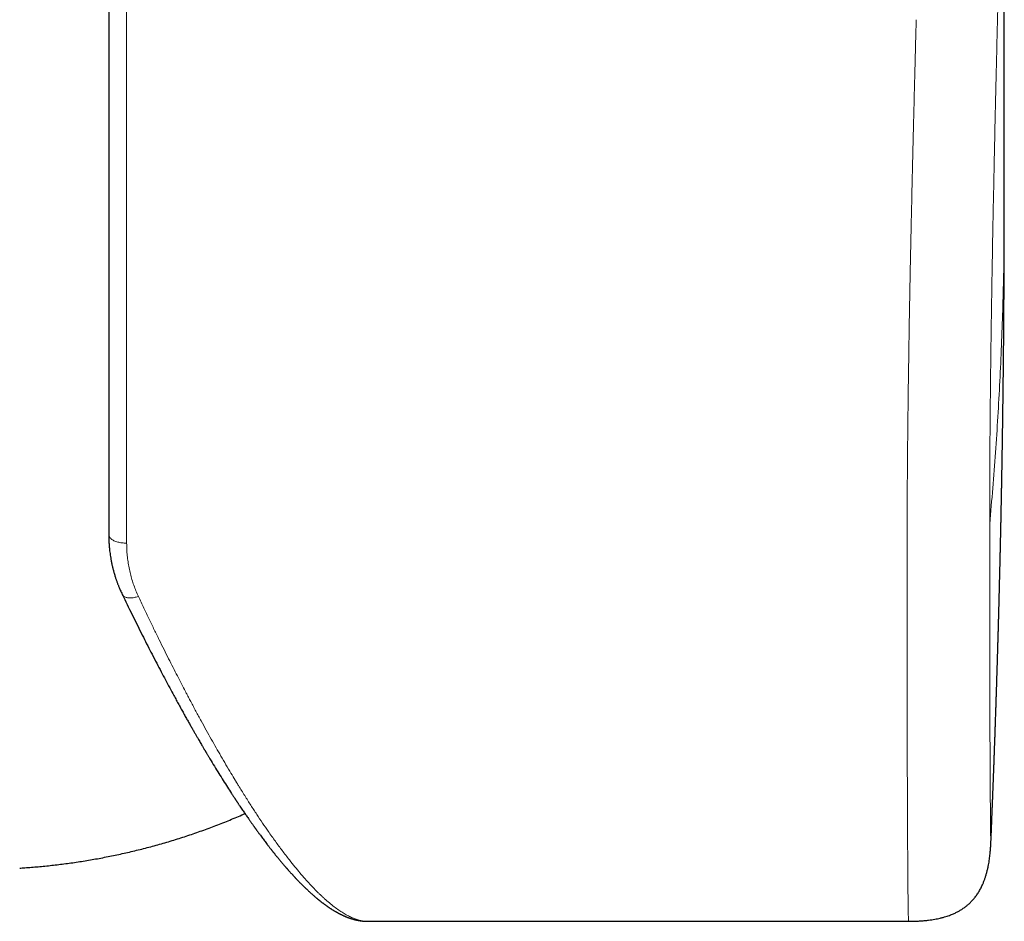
# Model space of a CAD drawing. Header units: millimetres. Extents: x 8 to 649, y 12 to 542.
# Tile 46 of 51: x 356 to 384, y 412 to 437. Entities that reach past the tile are written whole.
import ezdxf

# ---------------------------------------------------------------- set-up
doc = ezdxf.new("R2010")
doc.units = ezdxf.units.MM

msp = doc.modelspace()

# ---------------------------------------------------------------- linework, layer by layer
at = {"color": 7, "linetype": 'Continuous', "lineweight": 30}
for p, q in [((383.773, 432.312), (383.773, 502.78)), ((383.773, 432.294), (383.773, 432.312)), ((358.773, 423.107), (358.773, 423.089)), ((383.4, 414.531), (383.4, 414.532)), ((365.987, 412.313), (365.993, 412.313)), ((365.993, 412.312), (381.099, 412.312)), ((381.099, 412.312), (381.099, 412.312))]:
    msp.add_line(p, q, dxfattribs=at)
at = {"color": 8, "linetype": 'Continuous', "lineweight": 0, "flags": 128}
msp.add_lwpolyline([(359.273, 437.796), (359.273, 437.301), (359.273, 436.803), (359.273, 436.302), (359.273, 435.798), (359.273, 435.292), (359.273, 434.784), (359.273, 434.274), (359.273, 433.763), (359.273, 433.251), (359.273, 432.738), (359.273, 432.225), (359.273, 431.712), (359.273, 431.2), (359.273, 430.688), (359.273, 430.177), (359.273, 429.668), (359.273, 429.161), (359.273, 428.655), (359.273, 428.152), (359.273, 427.652), (359.273, 427.155), (359.273, 426.661), (359.273, 426.171), (359.273, 425.685), (359.273, 425.203), (359.273, 424.726), (359.273, 424.254), (359.273, 423.787), (359.273, 423.326), (359.273, 422.871)], dxfattribs=at)
at = {"color": 7, "linetype": 'Continuous', "lineweight": 30}
for points, knots in [([(358.773, 449.199), (358.773, 449.125), (358.773, 448.977), (358.773, 448.743), (358.773, 448.503), (358.773, 448.254), (358.773, 448.026), (358.773, 447.823), (358.773, 447.647), (358.773, 447.467), (358.773, 447.283), (358.773, 447.091), (358.773, 446.869), (358.773, 446.618), (358.773, 446.338), (358.773, 446.052), (358.773, 445.76), (358.773, 445.462), (358.773, 445.158), (358.773, 444.848), (358.773, 444.58), (358.773, 444.355), (358.773, 444.176), (358.773, 443.996), (358.773, 443.815), (358.773, 443.632), (358.773, 443.412), (358.773, 443.155), (358.773, 442.859), (358.773, 442.552), (358.773, 442.234), (358.773, 441.905), (358.773, 441.572), (358.773, 441.232), (358.773, 440.887), (358.773, 440.537), (358.773, 440.183), (358.773, 439.828), (358.773, 439.469), (358.773, 439.109), (358.773, 438.749), (358.773, 438.389), (358.773, 438.025), (358.773, 437.65), (358.773, 437.262), (358.773, 436.863), (358.773, 436.462), (358.773, 436.06), (358.773, 435.656), (358.773, 435.258), (358.773, 434.867), (358.773, 434.482), (358.773, 434.097), (358.773, 433.712), (358.773, 433.316), (358.773, 432.906), (358.773, 432.482), (358.773, 432.059), (358.773, 431.635), (358.773, 431.212), (358.773, 430.789), (358.773, 430.367), (358.773, 430.013), (358.773, 429.729), (358.773, 429.513), (358.773, 429.298), (358.773, 429.084), (358.773, 428.87), (358.773, 428.616), (358.773, 428.323), (358.773, 427.99), (358.773, 427.67), (358.773, 427.364), (358.773, 427.07), (358.773, 426.777), (358.773, 426.488), (358.773, 426.205), (358.773, 425.881), (358.773, 425.514), (358.773, 425.103), (358.773, 424.695), (358.773, 424.292), (358.773, 423.893), (358.773, 423.497), (358.773, 423.237), (358.773, 423.107)], [0, 0, 0, 0, 0.014684, 0.029345, 0.04399, 0.058627, 0.073264, 0.082852, 0.092444, 0.102043, 0.111652, 0.121528, 0.131697, 0.145297, 0.158882, 0.172457, 0.186028, 0.199602, 0.213185, 0.226781, 0.240398, 0.247942, 0.255479, 0.263008, 0.270532, 0.278051, 0.285566, 0.29737, 0.309171, 0.320973, 0.333623, 0.346284, 0.35896, 0.371712, 0.384664, 0.397596, 0.410512, 0.423418, 0.436319, 0.449219, 0.461895, 0.47458, 0.487281, 0.5, 0.513742, 0.527459, 0.541159, 0.554847, 0.56853, 0.582213, 0.59512, 0.608039, 0.620973, 0.633873, 0.646565, 0.660708, 0.674834, 0.68895, 0.703061, 0.717175, 0.731299, 0.745439, 0.759601, 0.766855, 0.774101, 0.781341, 0.788576, 0.795807, 0.803034, 0.814387, 0.825736, 0.837086, 0.847224, 0.857368, 0.867519, 0.877682, 0.8876, 0.897212, 0.911906, 0.926584, 0.941254, 0.955922, 0.970598, 0.985288, 1, 1, 1, 1]), ([(383.4, 414.531), (383.4, 414.541), (383.401, 414.562), (383.402, 414.595), (383.404, 414.635), (383.406, 414.679), (383.408, 414.727), (383.41, 414.775), (383.412, 414.82), (383.413, 414.861), (383.415, 414.898), (383.416, 414.937), (383.418, 414.982), (383.42, 415.033), (383.423, 415.085), (383.425, 415.135), (383.426, 415.183), (383.428, 415.229), (383.43, 415.28), (383.433, 415.335), (383.435, 415.395), (383.437, 415.454), (383.439, 415.507), (383.441, 415.552), (383.443, 415.593), (383.445, 415.636), (383.446, 415.682), (383.448, 415.732), (383.45, 415.779), (383.452, 415.821), (383.453, 415.858), (383.455, 415.894), (383.456, 415.933), (383.458, 415.978), (383.46, 416.028), (383.462, 416.078), (383.463, 416.123), (383.465, 416.158), (383.466, 416.188), (383.467, 416.215), (383.468, 416.245), (383.469, 416.279), (383.471, 416.319), (383.472, 416.362), (383.474, 416.403), (383.475, 416.438), (383.477, 416.469), (383.478, 416.496), (383.479, 416.523), (383.48, 416.549), (383.481, 416.577), (383.482, 416.607), (383.483, 416.641), (383.484, 416.676), (383.486, 416.711), (383.487, 416.744), (383.488, 416.775), (383.489, 416.802), (383.49, 416.828), (383.491, 416.856), (383.492, 416.887), (383.493, 416.924), (383.495, 416.965), (383.496, 417.006), (383.498, 417.044), (383.499, 417.077), (383.5, 417.106), (383.501, 417.134), (383.502, 417.163), (383.503, 417.195), (383.504, 417.233), (383.506, 417.277), (383.507, 417.32), (383.51, 417.385), (383.513, 417.478), (383.517, 417.601), (383.522, 417.723), (383.526, 417.848), (383.53, 417.97), (383.534, 418.094), (383.537, 418.194), (383.54, 418.274), (383.542, 418.333), (383.544, 418.386), (383.545, 418.435), (383.547, 418.484), (383.549, 418.54), (383.551, 418.596), (383.552, 418.649), (383.554, 418.693), (383.555, 418.731), (383.556, 418.767), (383.557, 418.805), (383.559, 418.848), (383.56, 418.893), (383.562, 418.939), (383.563, 418.98), (383.564, 419.016), (383.565, 419.046), (383.566, 419.075), (383.567, 419.102), (383.568, 419.128), (383.568, 419.156), (383.569, 419.187), (383.571, 419.222), (383.572, 419.258), (383.573, 419.294), (383.574, 419.326), (383.575, 419.355), (383.575, 419.382), (383.576, 419.408), (383.577, 419.433), (383.578, 419.46), (383.579, 419.49), (383.58, 419.524), (383.581, 419.56), (383.582, 419.597), (383.583, 419.631), (383.584, 419.662), (383.585, 419.69), (383.585, 419.716), (383.586, 419.744), (383.587, 419.774), (383.588, 419.81), (383.589, 419.851), (383.591, 419.892), (383.592, 419.93), (383.593, 419.963), (383.594, 419.992), (383.594, 420.02), (383.595, 420.047), (383.596, 420.077), (383.597, 420.117), (383.599, 420.167), (383.6, 420.221), (383.602, 420.271), (383.603, 420.315), (383.604, 420.356), (383.605, 420.399), (383.607, 420.448), (383.608, 420.503), (383.61, 420.557), (383.611, 420.607), (383.612, 420.653), (383.613, 420.697), (383.615, 420.745), (383.616, 420.798), (383.618, 420.854), (383.619, 420.907), (383.62, 420.955), (383.622, 420.999), (383.623, 421.045), (383.624, 421.091), (383.625, 421.137), (383.627, 421.182), (383.628, 421.225), (383.629, 421.264), (383.63, 421.299), (383.63, 421.332), (383.631, 421.366), (383.632, 421.403), (383.633, 421.443), (383.634, 421.486), (383.635, 421.529), (383.636, 421.569), (383.637, 421.604), (383.638, 421.634), (383.639, 421.663), (383.64, 421.693), (383.64, 421.726), (383.641, 421.763), (383.642, 421.803), (383.643, 421.844), (383.644, 421.883), (383.645, 421.917), (383.646, 421.95), (383.647, 421.982), (383.648, 422.016), (383.649, 422.056), (383.65, 422.099), (383.651, 422.141), (383.652, 422.179), (383.652, 422.211), (383.653, 422.238), (383.654, 422.263), (383.654, 422.287), (383.655, 422.311), (383.655, 422.338), (383.656, 422.371), (383.657, 422.409), (383.658, 422.45), (383.659, 422.488), (383.66, 422.521), (383.66, 422.549), (383.661, 422.573), (383.661, 422.597), (383.662, 422.622), (383.662, 422.648), (383.663, 422.679), (383.664, 422.715), (383.665, 422.753), (383.666, 422.792), (383.667, 422.829), (383.667, 422.862), (383.668, 422.893), (383.669, 422.922), (383.669, 422.952), (383.67, 422.984), (383.671, 423.022), (383.672, 423.062), (383.673, 423.102), (383.673, 423.138), (383.674, 423.172), (383.675, 423.204), (383.675, 423.234), (383.676, 423.264), (383.677, 423.297), (383.678, 423.334), (383.679, 423.383), (383.68, 423.437), (383.681, 423.494), (383.682, 423.543), (383.683, 423.59), (383.684, 423.638), (383.685, 423.692), (383.686, 423.747), (383.687, 423.8), (383.688, 423.849), (383.689, 423.896), (383.69, 423.947), (383.691, 424.003), (383.692, 424.064), (383.694, 424.122), (383.695, 424.174), (383.695, 424.217), (383.696, 424.255), (383.697, 424.292), (383.698, 424.332), (383.698, 424.375), (383.699, 424.419), (383.7, 424.459), (383.701, 424.493), (383.701, 424.526), (383.702, 424.561), (383.703, 424.601), (383.703, 424.646), (383.704, 424.697), (383.705, 424.747), (383.706, 424.791), (383.707, 424.826), (383.707, 424.855), (383.708, 424.883), (383.708, 424.913), (383.709, 424.947), (383.709, 424.988), (383.71, 425.031), (383.711, 425.07), (383.711, 425.104), (383.712, 425.131), (383.712, 425.156), (383.713, 425.18), (383.713, 425.205), (383.714, 425.234), (383.714, 425.266), (383.715, 425.303), (383.715, 425.339), (383.716, 425.375), (383.716, 425.405), (383.717, 425.431), (383.717, 425.458), (383.718, 425.487), (383.718, 425.522), (383.719, 425.562), (383.72, 425.606), (383.72, 425.65), (383.721, 425.69), (383.721, 425.724), (383.722, 425.756), (383.722, 425.787), (383.723, 425.817), (383.723, 425.85), (383.724, 425.887), (383.725, 425.93), (383.725, 425.974), (383.726, 426.016), (383.726, 426.055), (383.727, 426.09), (383.727, 426.124), (383.728, 426.157), (383.728, 426.195), (383.729, 426.237), (383.73, 426.285), (383.731, 426.337), (383.731, 426.387), (383.732, 426.432), (383.732, 426.477), (383.733, 426.525), (383.734, 426.577), (383.735, 426.63), (383.735, 426.681), (383.736, 426.727), (383.736, 426.769), (383.737, 426.808), (383.737, 426.848), (383.738, 426.889), (383.739, 426.933), (383.739, 426.977), (383.74, 427.019), (383.74, 427.059), (383.741, 427.097), (383.741, 427.138), (383.742, 427.183), (383.742, 427.229), (383.743, 427.277), (383.743, 427.321), (383.744, 427.361), (383.744, 427.396), (383.745, 427.428), (383.745, 427.461), (383.745, 427.497), (383.746, 427.536), (383.746, 427.578), (383.747, 427.621), (383.747, 427.661), (383.747, 427.695), (383.748, 427.723), (383.748, 427.749), (383.748, 427.773), (383.749, 427.8), (383.749, 427.831), (383.749, 427.867), (383.75, 427.906), (383.75, 427.946), (383.751, 427.982), (383.751, 428.014), (383.751, 428.042), (383.751, 428.068), (383.752, 428.095), (383.752, 428.125), (383.752, 428.159), (383.753, 428.197), (383.753, 428.237), (383.753, 428.274), (383.754, 428.305), (383.754, 428.335), (383.754, 428.366), (383.755, 428.4), (383.755, 428.438), (383.755, 428.481), (383.756, 428.528), (383.756, 428.573), (383.756, 428.613), (383.757, 428.648), (383.757, 428.68), (383.757, 428.711), (383.758, 428.743), (383.758, 428.785), (383.758, 428.836), (383.759, 428.89), (383.759, 428.94), (383.76, 428.984), (383.76, 429.026), (383.76, 429.069), (383.761, 429.118), (383.761, 429.172), (383.761, 429.226), (383.762, 429.277), (383.762, 429.323), (383.762, 429.367), (383.763, 429.414), (383.763, 429.464), (383.763, 429.515), (383.764, 429.562), (383.764, 429.605), (383.764, 429.644), (383.764, 429.682), (383.765, 429.721), (383.765, 429.762), (383.765, 429.806), (383.765, 429.851), (383.766, 429.895), (383.766, 429.934), (383.766, 429.969), (383.766, 430.001), (383.767, 430.034), (383.767, 430.068), (383.767, 430.105), (383.767, 430.146), (383.767, 430.189), (383.768, 430.228), (383.768, 430.261), (383.768, 430.29), (383.768, 430.317), (383.768, 430.346), (383.768, 430.376), (383.768, 430.41), (383.769, 430.449), (383.769, 430.491), (383.769, 430.531), (383.769, 430.566), (383.769, 430.595), (383.769, 430.622), (383.769, 430.648), (383.769, 430.675), (383.77, 430.706), (383.77, 430.744), (383.77, 430.786), (383.77, 430.829), (383.77, 430.868), (383.77, 430.9), (383.77, 430.928), (383.77, 430.954), (383.771, 430.981), (383.771, 431.012), (383.771, 431.048), (383.771, 431.09), (383.771, 431.133), (383.771, 431.172), (383.771, 431.205), (383.771, 431.237), (383.771, 431.268), (383.771, 431.303), (383.772, 431.343), (383.772, 431.387), (383.772, 431.43), (383.772, 431.469), (383.772, 431.504), (383.772, 431.537), (383.772, 431.569), (383.772, 431.602), (383.772, 431.637), (383.772, 431.677), (383.772, 431.721), (383.772, 431.773), (383.772, 431.828), (383.772, 431.883), (383.772, 431.934), (383.773, 431.976), (383.773, 432.01), (383.773, 432.039), (383.773, 432.075), (383.773, 432.119), (383.773, 432.171), (383.773, 432.23), (383.773, 432.272), (383.773, 432.294)], [0, 0, 0, 0, 0.001586, 0.003518, 0.005661, 0.008244, 0.011084, 0.013785, 0.01633, 0.018627, 0.020645, 0.022654, 0.025279, 0.028238, 0.031207, 0.03413, 0.036706, 0.03923, 0.041996, 0.045185, 0.048625, 0.052158, 0.055106, 0.057595, 0.059736, 0.062088, 0.064713, 0.067624, 0.070438, 0.07275, 0.074677, 0.076682, 0.078821, 0.081306, 0.084225, 0.087294, 0.089812, 0.091791, 0.093284, 0.094806, 0.096393, 0.098294, 0.100556, 0.103147, 0.105535, 0.107521, 0.109126, 0.110624, 0.112121, 0.113652, 0.11509, 0.116783, 0.118732, 0.12082, 0.122692, 0.124729, 0.126378, 0.127871, 0.129349, 0.130816, 0.13251, 0.134585, 0.137038, 0.13946, 0.141582, 0.143404, 0.145026, 0.146584, 0.148079, 0.149853, 0.152027, 0.154592, 0.157126, 0.159407, 0.16561, 0.172717, 0.180182, 0.186204, 0.193909, 0.200738, 0.20726, 0.210679, 0.214219, 0.217255, 0.219745, 0.222467, 0.225563, 0.229076, 0.232001, 0.234491, 0.2365, 0.238459, 0.24056, 0.242902, 0.245652, 0.248235, 0.250625, 0.252617, 0.25424, 0.255821, 0.257446, 0.25877, 0.260295, 0.26206, 0.264065, 0.266225, 0.268153, 0.270096, 0.271653, 0.27311, 0.27457, 0.276049, 0.277435, 0.279099, 0.281044, 0.283201, 0.285161, 0.287266, 0.288943, 0.29045, 0.291936, 0.293404, 0.29507, 0.297106, 0.299509, 0.301911, 0.304053, 0.305885, 0.307499, 0.309052, 0.310547, 0.312124, 0.314034, 0.317303, 0.320516, 0.323291, 0.325725, 0.327947, 0.330208, 0.333024, 0.336226, 0.339361, 0.342217, 0.344735, 0.347005, 0.349679, 0.352823, 0.355992, 0.359075, 0.361799, 0.364101, 0.366584, 0.369476, 0.371906, 0.374417, 0.37694, 0.379164, 0.381051, 0.382855, 0.384749, 0.386813, 0.389062, 0.391502, 0.394071, 0.396348, 0.398254, 0.39993, 0.401515, 0.403186, 0.405, 0.407061, 0.40937, 0.4118, 0.413915, 0.415941, 0.417675, 0.419452, 0.421294, 0.423487, 0.426149, 0.42852, 0.430669, 0.43248, 0.433954, 0.435294, 0.436637, 0.437964, 0.439412, 0.441226, 0.443412, 0.445889, 0.448075, 0.449916, 0.451415, 0.45276, 0.454114, 0.45545, 0.456861, 0.458579, 0.460614, 0.462916, 0.465058, 0.467235, 0.469071, 0.470753, 0.47237, 0.473951, 0.475818, 0.477924, 0.480314, 0.482581, 0.484633, 0.486473, 0.488274, 0.489953, 0.491542, 0.493365, 0.495508, 0.497908, 0.501487, 0.504723, 0.507538, 0.509818, 0.512534, 0.51569, 0.518851, 0.521924, 0.524614, 0.527111, 0.529917, 0.533165, 0.536623, 0.540114, 0.543001, 0.545482, 0.547367, 0.549423, 0.551674, 0.554128, 0.556715, 0.558995, 0.560893, 0.562559, 0.564579, 0.566752, 0.569277, 0.572222, 0.575252, 0.577719, 0.57967, 0.581165, 0.582697, 0.584313, 0.586251, 0.588542, 0.591134, 0.59348, 0.595266, 0.596733, 0.598094, 0.599454, 0.600815, 0.602364, 0.604256, 0.606292, 0.608511, 0.6105, 0.612215, 0.613656, 0.614906, 0.616753, 0.618583, 0.620761, 0.62353, 0.626001, 0.628236, 0.630183, 0.631855, 0.633628, 0.635322, 0.637028, 0.639105, 0.641591, 0.644219, 0.646595, 0.648718, 0.650736, 0.652598, 0.654362, 0.656427, 0.658874, 0.661499, 0.664631, 0.667503, 0.670026, 0.6723, 0.674977, 0.678097, 0.681072, 0.684002, 0.686634, 0.688862, 0.691121, 0.693265, 0.695614, 0.698075, 0.700641, 0.703089, 0.705187, 0.707298, 0.709554, 0.71205, 0.714853, 0.71746, 0.720095, 0.722331, 0.724164, 0.725927, 0.727791, 0.729797, 0.73193, 0.734367, 0.736971, 0.739221, 0.741067, 0.742636, 0.743994, 0.745374, 0.746821, 0.748544, 0.75057, 0.752896, 0.755169, 0.757287, 0.759006, 0.760505, 0.762002, 0.7635, 0.765064, 0.766964, 0.769201, 0.771576, 0.773654, 0.77542, 0.776883, 0.778759, 0.780601, 0.782597, 0.785157, 0.787899, 0.790495, 0.792738, 0.794652, 0.796434, 0.798127, 0.799858, 0.801969, 0.805208, 0.808374, 0.811161, 0.813631, 0.815857, 0.818124, 0.820929, 0.824085, 0.827219, 0.830121, 0.832659, 0.834933, 0.837595, 0.840686, 0.843393, 0.846103, 0.848609, 0.850753, 0.852693, 0.85488, 0.857337, 0.859753, 0.862301, 0.864881, 0.867122, 0.868991, 0.870782, 0.872548, 0.874452, 0.876553, 0.87887, 0.881379, 0.883665, 0.885488, 0.887013, 0.888528, 0.890111, 0.891776, 0.893681, 0.895874, 0.898347, 0.900687, 0.902655, 0.904226, 0.905666, 0.907124, 0.908601, 0.910317, 0.912416, 0.914899, 0.917482, 0.919666, 0.921412, 0.92289, 0.924361, 0.925833, 0.927496, 0.929555, 0.932011, 0.93457, 0.936772, 0.938611, 0.94017, 0.942055, 0.9439, 0.946085, 0.94883, 0.951254, 0.953458, 0.955406, 0.957114, 0.959017, 0.960821, 0.96267, 0.964907, 0.967538, 0.97016, 0.973676, 0.976755, 0.979498, 0.982337, 0.983705, 0.985297, 0.987337, 0.989826, 0.992766, 0.996157, 1, 1, 1, 1]), ([(358.773, 423.093), (358.773, 423.071), (358.773, 423.028), (358.775, 422.966), (358.778, 422.909), (358.782, 422.838), (358.788, 422.756), (358.797, 422.665), (358.808, 422.578), (358.82, 422.496), (358.831, 422.431), (358.839, 422.386), (358.844, 422.361), (358.848, 422.339), (358.852, 422.322), (358.855, 422.306), (358.859, 422.288), (358.864, 422.264), (358.871, 422.233), (358.88, 422.195), (358.89, 422.153), (358.902, 422.11), (358.913, 422.068), (358.925, 422.025), (358.938, 421.981), (358.952, 421.936), (358.965, 421.896), (358.977, 421.86), (358.99, 421.825), (359.002, 421.79), (359.015, 421.755), (359.028, 421.72), (359.042, 421.685), (359.057, 421.647), (359.074, 421.606), (359.096, 421.556), (359.121, 421.5), (359.14, 421.46), (359.15, 421.439)], [0, 0, 0, 0, 0.034962, 0.069091, 0.103147, 0.137746, 0.193275, 0.250137, 0.298883, 0.347965, 0.397269, 0.414845, 0.430082, 0.442979, 0.453536, 0.461858, 0.47167, 0.486201, 0.504728, 0.527249, 0.553688, 0.580506, 0.605802, 0.629574, 0.659774, 0.687092, 0.711528, 0.733304, 0.754985, 0.776741, 0.798572, 0.820477, 0.842904, 0.864681, 0.891279, 0.922698, 0.958939, 1, 1, 1, 1]), ([(359.15, 421.44), (359.172, 421.393), (359.24, 421.252), (359.352, 421.023), (359.484, 420.755), (359.612, 420.495), (359.738, 420.244), (359.861, 420.002), (359.985, 419.76), (360.11, 419.519), (360.235, 419.28), (360.356, 419.051), (360.473, 418.831), (360.574, 418.644), (360.659, 418.489), (360.728, 418.362), (360.796, 418.24), (360.862, 418.12), (360.925, 418.006), (360.986, 417.899), (361.043, 417.798), (361.096, 417.704), (361.146, 417.617), (361.192, 417.537), (361.235, 417.462), (361.274, 417.394), (361.311, 417.332), (361.343, 417.276), (361.373, 417.226), (361.399, 417.182), (361.419, 417.147), (361.435, 417.12), (361.446, 417.101), (361.456, 417.085), (361.464, 417.072), (361.471, 417.058), (361.481, 417.043), (361.492, 417.024), (361.505, 417.002), (361.52, 416.977), (361.537, 416.948), (361.556, 416.916), (361.577, 416.881), (361.633, 416.788), (361.723, 416.639), (361.846, 416.439), (361.967, 416.245), (362.086, 416.059), (362.171, 415.926), (362.225, 415.842), (362.249, 415.806), (362.27, 415.774), (362.287, 415.749), (362.3, 415.729), (362.309, 415.715), (362.316, 415.704), (362.322, 415.695), (362.329, 415.685), (362.339, 415.67), (362.351, 415.651), (362.366, 415.629), (362.382, 415.605), (362.398, 415.58), (362.415, 415.555), (362.44, 415.518), (362.47, 415.473), (362.507, 415.419), (362.541, 415.368), (362.574, 415.321), (362.605, 415.275), (362.637, 415.229), (362.665, 415.188), (362.69, 415.153), (362.71, 415.125), (362.73, 415.096), (362.751, 415.066), (362.773, 415.035), (362.793, 415.006), (362.812, 414.979), (362.829, 414.957), (362.842, 414.938), (362.854, 414.922), (362.863, 414.908), (362.871, 414.898), (362.878, 414.887), (362.888, 414.874), (362.901, 414.856), (362.916, 414.835), (362.935, 414.809), (362.956, 414.781), (362.98, 414.748), (363.009, 414.708), (363.043, 414.662), (363.081, 414.611), (363.119, 414.561), (363.158, 414.51), (363.19, 414.467), (363.217, 414.432), (363.239, 414.404), (363.261, 414.376), (363.282, 414.349), (363.302, 414.323), (363.32, 414.301), (363.335, 414.282), (363.347, 414.266), (363.358, 414.252), (363.369, 414.238), (363.382, 414.222), (363.397, 414.203), (363.414, 414.182), (363.435, 414.156), (363.46, 414.125), (363.489, 414.09), (363.517, 414.055), (363.544, 414.023), (363.569, 413.993), (363.593, 413.964), (363.616, 413.936), (363.639, 413.909), (363.662, 413.883), (363.68, 413.862), (363.695, 413.845), (363.706, 413.832), (363.716, 413.82), (363.725, 413.809), (363.733, 413.8), (363.741, 413.791), (363.751, 413.78), (363.763, 413.766), (363.778, 413.749), (363.795, 413.73), (363.813, 413.709), (363.832, 413.689), (363.851, 413.668), (363.87, 413.647), (363.889, 413.625), (363.907, 413.605), (363.924, 413.588), (363.938, 413.572), (363.95, 413.559), (363.96, 413.548), (363.97, 413.537), (363.981, 413.526), (363.993, 413.513), (364.007, 413.498), (364.024, 413.481), (364.042, 413.462), (364.061, 413.441), (364.082, 413.42), (364.102, 413.399), (364.123, 413.378), (364.145, 413.356), (364.166, 413.335), (364.188, 413.313), (364.208, 413.293), (364.227, 413.274), (364.244, 413.258), (364.259, 413.244), (364.274, 413.229), (364.291, 413.213), (364.309, 413.196), (364.329, 413.177), (364.352, 413.156), (364.376, 413.133), (364.401, 413.11), (364.427, 413.087), (364.453, 413.064), (364.48, 413.04), (364.508, 413.016), (364.532, 412.995), (364.555, 412.976), (364.573, 412.96), (364.588, 412.948), (364.6, 412.938), (364.61, 412.93), (364.62, 412.921), (364.631, 412.913), (364.643, 412.903), (364.657, 412.892), (364.672, 412.88), (364.69, 412.866), (364.711, 412.849), (364.734, 412.832), (364.756, 412.815), (364.777, 412.8), (364.795, 412.786), (364.813, 412.773), (364.83, 412.76), (364.849, 412.747), (364.869, 412.733), (364.888, 412.72), (364.908, 412.706), (364.928, 412.693), (364.948, 412.679), (364.969, 412.665), (364.992, 412.651), (365.015, 412.636), (365.039, 412.622), (365.062, 412.608), (365.082, 412.596), (365.097, 412.587), (365.11, 412.58), (365.125, 412.571), (365.141, 412.562), (365.159, 412.552), (365.177, 412.542), (365.193, 412.534), (365.207, 412.527), (365.219, 412.52), (365.23, 412.515), (365.241, 412.509), (365.254, 412.503), (365.271, 412.495), (365.292, 412.484), (365.316, 412.473), (365.336, 412.464), (365.352, 412.457), (365.366, 412.451), (365.38, 412.445), (365.394, 412.439), (365.41, 412.433), (365.425, 412.427), (365.439, 412.422), (365.454, 412.416), (365.469, 412.41), (365.485, 412.405), (365.499, 412.4), (365.514, 412.395), (365.531, 412.389), (365.551, 412.383), (365.575, 412.376), (365.599, 412.369), (365.623, 412.362), (365.646, 412.356), (365.667, 412.351), (365.688, 412.346), (365.71, 412.342), (365.732, 412.337), (365.754, 412.333), (365.779, 412.329), (365.805, 412.325), (365.83, 412.322), (365.857, 412.319), (365.887, 412.316), (365.912, 412.314), (365.928, 412.313), (365.938, 412.313), (365.95, 412.313), (365.964, 412.312), (365.977, 412.312), (365.984, 412.312), (365.987, 412.312)], [0, 0, 0, 0, 0.0088288, 0.0262895, 0.0433893, 0.0601284, 0.0765067, 0.0925243, 0.1081811, 0.1249867, 0.1413555, 0.1572875, 0.1727827, 0.1878408, 0.1971957, 0.2063735, 0.2153744, 0.2241981, 0.2328184, 0.2408757, 0.2484804, 0.2556324, 0.2623319, 0.2685654, 0.2743482, 0.2796803, 0.2845615, 0.2889918, 0.2929713, 0.2964999, 0.2995776, 0.3013544, 0.3029285, 0.3042708, 0.3051609, 0.3060911, 0.307516, 0.3089549, 0.3106958, 0.3127387, 0.3150837, 0.3177308, 0.3206655, 0.3236708, 0.3407044, 0.3576663, 0.3745375, 0.3910493, 0.407115, 0.4105821, 0.4139979, 0.4170114, 0.4195211, 0.4211396, 0.4224471, 0.4234436, 0.4241415, 0.425038, 0.4263913, 0.4282014, 0.4304683, 0.4325699, 0.4349535, 0.4374618, 0.4399168, 0.4454044, 0.4506046, 0.4555172, 0.4601422, 0.4645422, 0.4691221, 0.4739544, 0.4767709, 0.4796665, 0.4826413, 0.4856954, 0.4888287, 0.4919751, 0.4948098, 0.497096, 0.4990834, 0.5007722, 0.5021621, 0.5032533, 0.5040841, 0.505562, 0.5074449, 0.5097327, 0.5124256, 0.5155236, 0.5190267, 0.5229349, 0.5284967, 0.5341549, 0.539838, 0.5455461, 0.5512791, 0.5545076, 0.5577439, 0.5609881, 0.5642401, 0.5673578, 0.5700502, 0.5723084, 0.5741326, 0.5756194, 0.5773081, 0.5792821, 0.5815414, 0.5840861, 0.5869161, 0.5912185, 0.595588, 0.599938, 0.6042687, 0.607928, 0.6115733, 0.6152046, 0.618822, 0.6223307, 0.6254856, 0.6274037, 0.6291556, 0.6307412, 0.6321605, 0.6334135, 0.634572, 0.6359616, 0.6379258, 0.6402594, 0.6429623, 0.6459303, 0.6488275, 0.6516285, 0.6548061, 0.65785, 0.6607602, 0.6634422, 0.6656266, 0.6675244, 0.6691356, 0.6706098, 0.6723043, 0.6742346, 0.6764006, 0.6790555, 0.6819958, 0.6851679, 0.6884131, 0.691721, 0.6950918, 0.6985253, 0.7020216, 0.7055808, 0.7090189, 0.7120437, 0.7147188, 0.7170572, 0.7193762, 0.7221526, 0.7251085, 0.7284099, 0.7320827, 0.7361272, 0.7403291, 0.7444803, 0.7485767, 0.7534554, 0.7579448, 0.7620449, 0.7657632, 0.7691588, 0.7711888, 0.7730891, 0.7748595, 0.7765, 0.7781971, 0.780173, 0.7824567, 0.7849929, 0.7876194, 0.7915106, 0.7954986, 0.7992107, 0.8025901, 0.8058535, 0.8086178, 0.8114885, 0.8146003, 0.8179573, 0.8213772, 0.8245398, 0.8279302, 0.8312886, 0.8348876, 0.838478, 0.8426184, 0.8465865, 0.8504912, 0.8543029, 0.8562619, 0.8583637, 0.860781, 0.8635139, 0.8665626, 0.8698952, 0.8725405, 0.8748268, 0.8767541, 0.8784405, 0.8803014, 0.8823726, 0.8846542, 0.8889147, 0.8928999, 0.8965929, 0.8988962, 0.9010252, 0.9032225, 0.9058601, 0.9082445, 0.9108083, 0.9132042, 0.9154002, 0.9181904, 0.9206531, 0.9230282, 0.9253322, 0.9277704, 0.9313175, 0.9352263, 0.9391895, 0.9431769, 0.946888, 0.9502218, 0.9534379, 0.9566919, 0.96016, 0.963868, 0.9678238, 0.9719874, 0.9759736, 0.9796912, 0.9849753, 0.9899381, 0.9912398, 0.9927295, 0.9945104, 0.9965825, 0.9989461, 1, 1, 1, 1]), ([(356.287, 413.797), (356.335, 413.8), (356.445, 413.807), (356.618, 413.82), (356.805, 413.836), (356.994, 413.854), (357.185, 413.874), (357.378, 413.897), (357.572, 413.921), (357.768, 413.948), (357.964, 413.977), (358.161, 414.009), (358.358, 414.042), (358.556, 414.078), (358.754, 414.117), (358.953, 414.157), (359.151, 414.2), (359.35, 414.245), (359.549, 414.293), (359.747, 414.342), (359.946, 414.394), (360.144, 414.449), (360.342, 414.505), (360.54, 414.564), (360.738, 414.626), (360.935, 414.689), (361.131, 414.755), (361.327, 414.823), (361.523, 414.894), (361.718, 414.966), (361.912, 415.041), (362.106, 415.119), (362.299, 415.198), (362.456, 415.264), (362.548, 415.305), (362.576, 415.317)], [0, 0, 0, 0, 0.022433, 0.050858, 0.079742, 0.109007, 0.138594, 0.168455, 0.198554, 0.228861, 0.25935, 0.290001, 0.320796, 0.351722, 0.382765, 0.413915, 0.445162, 0.476499, 0.507916, 0.539409, 0.570971, 0.602597, 0.634283, 0.666023, 0.697815, 0.729655, 0.761539, 0.793464, 0.825429, 0.857429, 0.889464, 0.921531, 0.953627, 0.985752, 1, 1, 1, 1]), ([(381.099, 412.312), (381.142, 412.312), (381.224, 412.312), (381.344, 412.317), (381.456, 412.323), (381.56, 412.332), (381.657, 412.343), (381.746, 412.355), (381.829, 412.369), (381.906, 412.384), (381.984, 412.401), (382.061, 412.42), (382.138, 412.443), (382.208, 412.465), (382.27, 412.488), (382.325, 412.51), (382.374, 412.532), (382.42, 412.553), (382.462, 412.574), (382.503, 412.596), (382.543, 412.619), (382.585, 412.645), (382.629, 412.674), (382.681, 412.711), (382.741, 412.758), (382.81, 412.819), (382.879, 412.889), (382.946, 412.967), (383.01, 413.054), (383.07, 413.147), (383.125, 413.247), (383.169, 413.341), (383.204, 413.428), (383.233, 413.505), (383.259, 413.586), (383.282, 413.67), (383.304, 413.756), (383.323, 413.842), (383.339, 413.926), (383.352, 414.007), (383.363, 414.084), (383.372, 414.158), (383.379, 414.228), (383.384, 414.282), (383.387, 414.321), (383.389, 414.348), (383.391, 414.37), (383.392, 414.387), (383.393, 414.4), (383.393, 414.411), (383.394, 414.423), (383.395, 414.438), (383.396, 414.457), (383.397, 414.479), (383.398, 414.504), (383.399, 414.522), (383.4, 414.532)], [0, 0, 0, 0, 0.032125, 0.062162, 0.090238, 0.116472, 0.140973, 0.163453, 0.184457, 0.204069, 0.22237, 0.244301, 0.264289, 0.282466, 0.298948, 0.313837, 0.327225, 0.339196, 0.351475, 0.362795, 0.374623, 0.387004, 0.399948, 0.41347, 0.434873, 0.457701, 0.482071, 0.508139, 0.535306, 0.563121, 0.591761, 0.62139, 0.641772, 0.662707, 0.684234, 0.706392, 0.729208, 0.752015, 0.774423, 0.796459, 0.818158, 0.839566, 0.860746, 0.881776, 0.892221, 0.901623, 0.909574, 0.916077, 0.921149, 0.925917, 0.932783, 0.941841, 0.953092, 0.966537, 0.982174, 1, 1, 1, 1])]:
    msp.add_open_spline(points, degree=3, knots=knots, dxfattribs=at)
at = {"color": 8, "linetype": 'Continuous', "lineweight": 0}
for points, knots in [([(383.639, 439.864), (383.636, 439.743), (383.63, 439.5), (383.622, 439.132), (383.613, 438.762), (383.604, 438.388), (383.595, 438.012), (383.586, 437.64), (383.577, 437.273), (383.568, 436.91), (383.56, 436.545), (383.551, 436.178), (383.542, 435.8), (383.533, 435.414), (383.524, 435.019), (383.515, 434.624), (383.506, 434.228), (383.498, 433.831), (383.489, 433.442), (383.481, 433.059), (383.474, 432.683), (383.466, 432.306), (383.459, 431.929), (383.451, 431.544), (383.444, 431.152), (383.437, 430.753), (383.43, 430.356), (383.423, 429.96), (383.417, 429.565), (383.411, 429.179), (383.406, 428.803), (383.401, 428.435), (383.396, 428.068), (383.391, 427.702), (383.387, 427.331), (383.383, 426.955), (383.379, 426.574), (383.376, 426.197), (383.373, 425.824), (383.371, 425.454), (383.369, 425.095), (383.367, 424.746), (383.366, 424.407), (383.365, 424.071), (383.364, 423.739), (383.364, 423.52), (383.364, 423.41)], [0, 0, 0, 0, 0.023414, 0.046778, 0.070104, 0.093405, 0.116691, 0.139974, 0.161936, 0.183916, 0.205923, 0.227969, 0.250062, 0.273479, 0.296844, 0.320168, 0.343464, 0.366742, 0.390016, 0.411965, 0.43393, 0.455921, 0.477947, 0.500018, 0.523423, 0.546779, 0.570096, 0.593386, 0.616663, 0.639936, 0.661888, 0.683858, 0.705856, 0.727891, 0.749974, 0.773409, 0.796789, 0.820126, 0.843432, 0.866719, 0.889998, 0.911951, 0.933918, 0.955908, 0.977932, 1, 1, 1, 1]), ([(381.057, 422.312), (381.057, 422.425), (381.057, 422.651), (381.058, 422.996), (381.059, 423.346), (381.06, 423.702), (381.062, 424.064), (381.064, 424.424), (381.067, 424.781), (381.07, 425.137), (381.073, 425.497), (381.076, 425.862), (381.08, 426.23), (381.085, 426.604), (381.089, 426.981), (381.094, 427.362), (381.1, 427.747), (381.106, 428.15), (381.112, 428.569), (381.119, 428.988), (381.124, 429.28), (381.127, 429.443), (381.128, 429.494), (381.129, 429.546), (381.13, 429.597), (381.131, 429.648), (381.134, 429.789), (381.138, 430.021), (381.144, 430.349), (381.151, 430.683), (381.158, 431.024), (381.165, 431.371), (381.172, 431.725), (381.18, 432.089), (381.189, 432.463), (381.197, 432.846), (381.204, 433.126), (381.208, 433.299), (381.209, 433.364), (381.211, 433.43), (381.213, 433.495), (381.214, 433.561), (381.216, 433.621), (381.217, 433.673), (381.219, 433.748), (381.221, 433.851), (381.225, 433.996), (381.228, 434.155), (381.233, 434.329), (381.237, 434.509), (381.242, 434.697), (381.247, 434.892), (381.252, 435.092), (381.257, 435.298), (381.262, 435.511), (381.268, 435.732), (381.274, 435.961), (381.28, 436.199), (381.287, 436.444), (381.293, 436.696), (381.3, 436.954), (381.307, 437.219), (381.312, 437.398), (381.314, 437.488)], [0, 0, 0, 0, 0.024784, 0.049715, 0.074794, 0.10002, 0.125395, 0.150917, 0.175115, 0.199446, 0.223907, 0.2485, 0.273224, 0.29808, 0.323067, 0.348186, 0.373436, 0.398818, 0.426889, 0.45512, 0.480094, 0.483374, 0.486656, 0.48994, 0.493226, 0.496514, 0.499804, 0.520354, 0.541306, 0.56266, 0.584417, 0.606576, 0.629138, 0.652102, 0.676098, 0.700518, 0.725362, 0.729502, 0.733653, 0.737817, 0.741991, 0.746178, 0.750376, 0.753569, 0.756174, 0.764595, 0.773377, 0.783988, 0.79508, 0.806655, 0.818713, 0.831252, 0.844037, 0.857287, 0.871002, 0.885183, 0.900132, 0.915566, 0.931484, 0.947887, 0.964773, 0.982144, 1, 1, 1, 1]), ([(383.364, 423.41), (383.394, 423.743), (383.453, 424.407), (383.528, 425.403), (383.594, 426.4), (383.65, 427.397), (383.695, 428.388), (383.73, 429.373), (383.754, 430.353), (383.77, 431.326), (383.772, 431.974), (383.773, 432.294)], [0, 0, 0, 0, 0.112223, 0.224445, 0.336668, 0.44889, 0.561113, 0.671332, 0.78155, 0.891769, 1, 1, 1, 1]), ([(383.364, 423.41), (383.364, 423.305), (383.364, 423.094), (383.364, 422.783), (383.364, 422.476), (383.364, 422.172), (383.364, 421.873), (383.365, 421.561), (383.365, 421.238), (383.365, 420.903), (383.366, 420.575), (383.366, 420.266), (383.367, 419.974), (383.367, 419.699), (383.368, 419.43), (383.368, 419.168), (383.369, 418.911), (383.369, 418.661), (383.37, 418.417), (383.371, 418.183), (383.371, 417.96), (383.372, 417.747), (383.373, 417.54), (383.373, 417.339), (383.374, 417.144), (383.375, 416.945), (383.376, 416.742), (383.377, 416.538), (383.378, 416.343), (383.379, 416.164), (383.38, 416), (383.381, 415.85), (383.382, 415.707), (383.383, 415.572), (383.384, 415.445), (383.385, 415.326), (383.386, 415.215), (383.387, 415.114), (383.387, 415.021), (383.388, 414.938), (383.389, 414.862), (383.39, 414.793), (383.391, 414.732), (383.392, 414.675), (383.393, 414.623), (383.394, 414.58), (383.395, 414.546), (383.396, 414.524), (383.397, 414.512), (383.398, 414.508), (383.399, 414.513), (383.399, 414.521), (383.4, 414.53), (383.4, 414.531)], [0, 0, 0, 0, 0.018776, 0.037549, 0.056321, 0.07509, 0.093857, 0.112621, 0.134733, 0.156842, 0.178948, 0.20105, 0.220782, 0.240512, 0.260239, 0.279964, 0.299688, 0.319409, 0.339128, 0.358846, 0.377583, 0.396318, 0.415051, 0.433784, 0.452515, 0.471246, 0.493319, 0.515391, 0.537462, 0.559531, 0.579235, 0.598937, 0.618639, 0.63834, 0.65804, 0.677739, 0.697437, 0.717134, 0.735851, 0.754568, 0.773283, 0.791998, 0.810712, 0.829424, 0.851478, 0.87353, 0.89558, 0.91763, 0.937316, 0.957002, 0.976686, 0.99637, 1, 1, 1, 1]), ([(359.273, 422.871), (359.273, 422.812), (359.275, 422.696), (359.288, 422.523), (359.309, 422.351), (359.338, 422.181), (359.375, 422.015), (359.419, 421.852), (359.472, 421.693), (359.531, 421.536), (359.577, 421.434), (359.6, 421.383)], [0, 0, 0, 0, 0.1121281, 0.2241109, 0.3361458, 0.4484528, 0.5604379, 0.6701954, 0.7799161, 0.8897884, 1, 1, 1, 1]), ([(381.085, 412.993), (381.085, 413.025), (381.084, 413.088), (381.083, 413.19), (381.082, 413.295), (381.081, 413.404), (381.08, 413.516), (381.079, 413.63), (381.079, 413.746), (381.078, 413.865), (381.077, 413.993), (381.076, 414.131), (381.075, 414.279), (381.074, 414.429), (381.073, 414.58), (381.072, 414.732), (381.072, 414.884), (381.071, 415.036), (381.07, 415.188), (381.07, 415.339), (381.069, 415.489), (381.068, 415.638), (381.068, 415.779), (381.067, 415.913), (381.067, 416.039), (381.066, 416.149), (381.066, 416.244), (381.066, 416.321), (381.065, 416.373), (381.065, 416.401), (381.065, 416.409), (381.065, 416.417), (381.065, 416.425), (381.065, 416.432), (381.065, 416.44), (381.065, 416.533), (381.064, 416.712), (381.064, 416.985), (381.063, 417.262), (381.062, 417.545), (381.061, 417.833), (381.061, 418.121), (381.06, 418.407), (381.06, 418.691), (381.059, 418.979), (381.059, 419.27), (381.058, 419.565), (381.058, 419.862), (381.058, 420.163), (381.058, 420.466), (381.057, 420.772), (381.057, 421.078), (381.057, 421.385), (381.057, 421.692), (381.057, 422), (381.057, 422.208), (381.057, 422.312)], [0, 0, 0, 0, 0.02302, 0.045644, 0.067871, 0.089702, 0.111136, 0.131801, 0.152083, 0.171983, 0.1915, 0.214236, 0.236429, 0.258081, 0.27919, 0.299756, 0.319781, 0.339263, 0.358203, 0.376601, 0.394456, 0.411769, 0.42854, 0.44285, 0.45674, 0.47021, 0.47887, 0.487347, 0.494656, 0.495467, 0.496277, 0.497085, 0.497891, 0.498695, 0.499498, 0.500299, 0.527772, 0.555096, 0.58227, 0.609295, 0.636171, 0.662896, 0.687958, 0.712887, 0.737683, 0.762345, 0.786875, 0.811272, 0.835536, 0.859667, 0.883665, 0.907531, 0.93084, 0.954022, 0.977075, 1, 1, 1, 1]), ([(359.6, 421.383), (359.58, 421.377), (359.54, 421.364), (359.482, 421.351), (359.425, 421.343), (359.371, 421.34), (359.32, 421.343), (359.275, 421.351), (359.235, 421.363), (359.201, 421.381), (359.174, 421.403), (359.157, 421.423), (359.152, 421.437), (359.15, 421.44)], [0, 0, 0, 0, 0.096806, 0.193601, 0.290388, 0.387181, 0.483981, 0.580788, 0.677594, 0.774394, 0.871187, 0.967976, 1, 1, 1, 1]), ([(359.6, 421.383), (359.651, 421.275), (359.752, 421.061), (359.9, 420.751), (360.043, 420.455), (360.181, 420.172), (360.314, 419.903), (360.442, 419.647), (360.566, 419.401), (360.686, 419.167), (360.802, 418.942), (360.885, 418.783), (360.937, 418.683), (360.961, 418.639), (360.984, 418.595), (361.007, 418.55), (361.033, 418.501), (361.1, 418.375), (361.207, 418.175), (361.351, 417.908), (361.494, 417.649), (361.633, 417.399), (361.769, 417.158), (361.907, 416.919), (362.045, 416.682), (362.178, 416.458), (362.269, 416.307), (362.318, 416.225), (362.333, 416.2), (362.349, 416.175), (362.364, 416.151), (362.379, 416.126), (362.448, 416.014), (362.568, 415.82), (362.738, 415.552), (362.904, 415.297), (363.066, 415.055), (363.206, 414.852), (363.324, 414.683), (363.423, 414.545), (363.52, 414.412), (363.617, 414.281), (363.716, 414.152), (363.833, 414.001), (363.965, 413.835), (364.111, 413.66), (364.253, 413.497), (364.385, 413.351), (364.508, 413.222), (364.593, 413.136), (364.648, 413.082), (364.673, 413.058), (364.698, 413.034), (364.723, 413.011), (364.748, 412.988), (364.772, 412.965), (364.835, 412.908), (364.933, 412.823), (365.065, 412.717), (365.193, 412.623), (365.316, 412.542), (365.434, 412.474), (365.548, 412.418), (365.656, 412.374), (365.76, 412.342), (365.86, 412.321), (365.936, 412.312), (365.977, 412.313), (365.987, 412.313)], [0, 0, 0, 0, 0.020084, 0.039536, 0.058354, 0.07654, 0.094093, 0.111013, 0.1273, 0.143364, 0.15876, 0.173489, 0.17664, 0.179759, 0.182845, 0.185899, 0.18917, 0.193326, 0.212726, 0.232431, 0.251793, 0.270813, 0.289491, 0.307827, 0.327602, 0.346962, 0.363658, 0.36582, 0.367978, 0.370129, 0.372275, 0.374416, 0.376551, 0.401417, 0.425925, 0.450075, 0.473868, 0.497303, 0.512454, 0.527452, 0.542298, 0.556991, 0.57228, 0.588321, 0.612173, 0.635773, 0.659123, 0.682223, 0.702346, 0.722275, 0.726723, 0.731161, 0.735589, 0.740008, 0.744417, 0.748816, 0.753206, 0.778086, 0.802795, 0.827332, 0.851699, 0.875897, 0.899501, 0.922943, 0.946227, 0.969353, 0.992322, 1, 1, 1, 1]), ([(381.099, 412.312), (381.099, 412.312), (381.099, 412.311), (381.098, 412.315), (381.097, 412.325), (381.096, 412.343), (381.095, 412.367), (381.095, 412.396), (381.094, 412.432), (381.093, 412.475), (381.092, 412.527), (381.091, 412.585), (381.09, 412.65), (381.089, 412.723), (381.087, 412.804), (381.086, 412.893), (381.086, 412.96), (381.085, 412.993)], [0, 0, 0, 0, 0.001502, 0.07241, 0.14566, 0.221252, 0.286035, 0.352444, 0.42048, 0.490142, 0.561431, 0.634347, 0.704586, 0.77627, 0.849401, 0.923978, 1, 1, 1, 1])]:
    msp.add_open_spline(points, degree=3, knots=knots, dxfattribs=at)
msp.add_open_spline([(359.273, 422.871), (359.251, 422.871), (359.207, 422.872), (359.143, 422.878), (359.081, 422.888), (359.022, 422.902), (358.967, 422.919), (358.918, 422.939), (358.875, 422.962), (358.838, 422.988), (358.809, 423.016), (358.788, 423.045), (358.775, 423.076), (358.773, 423.096), (358.773, 423.107)], degree=3, dxfattribs=at)

doc.saveas('drawing.dxf')
